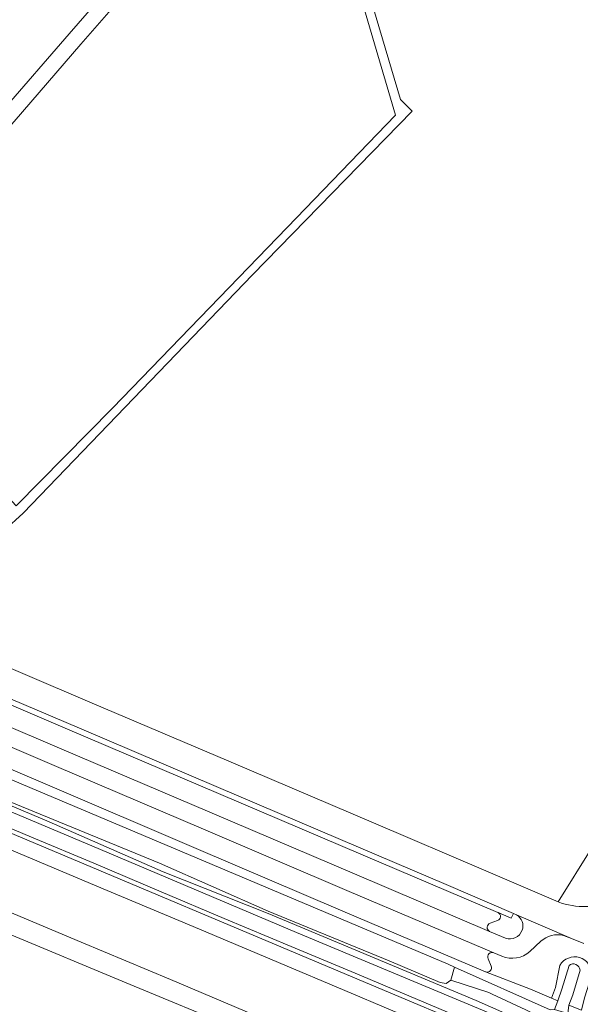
# Model space of a CAD drawing. Header units: metres. Extents: x 93008 to 98406, y 448779 to 454332.
# Tile 12 of 136: x 95601 to 95730, y 450606 to 450831. Entities that reach past the tile are written whole.
import ezdxf

# ---------------------------------------------------------------- set-up
doc = ezdxf.new("R2010")
doc.units = ezdxf.units.M
doc.header["$MEASUREMENT"] = 0
for name, color, linetype, lineweight, true_color in [('B-RO-GR-BEPLANTING_CULTUUR_VASTE PLANTENVAK-V', 7, 'Continuous', 18, 0xa5a552), ('B-RO-GR-GRAS-V', 7, 'Continuous', 18, 0x67a552), ('B-RO-GR-GROENVOORZIENING-V', 7, 'Continuous', 18, 0x67a552), ('B-RO-OG-TERREIN_CULTUURSCHEIDING-V', 7, 'Continuous', 18, 0x28c846), ('B-RO-OG-WATER-V', 7, 'Continuous', 18, 0xafcde1), ('B-RO-OG-WATER_SLOOT-V', 7, 'Continuous', 18, 0xafcde1), ('B-RO-OG-WEG-V', 7, 'Continuous', 18, 0xcdcdcd), ('B-RO-VH-VERHARDING_ASFALT-SEC-V', 7, 'Continuous', 18, 0xcdcdcd), ('B-RO-VH-VERHARDING_BETONSTRAATSTEEN-V', 7, 'Continuous', 18, 0xcdcdcd), ('B-RO-VH-VERHARDING_GESLOTEN-V', 7, 'Continuous', 18, 0xcdcdcd), ('B-RO-VH-VERHARDING_OPEN-V', 7, 'Continuous', 18, 0xd7aa8c)]:
    doc.layers.add(name, color=color, linetype=linetype, lineweight=lineweight, true_color=true_color)
doc.layers.add('B-RO-VH-VERHARDING_ASFALT-PRIM-V', color=11, linetype='Continuous', lineweight=18)

msp = doc.modelspace()

# ---------------------------------------------------------------- linework, layer by layer
at = {"layer": 'B-RO-GR-BEPLANTING_CULTUUR_VASTE PLANTENVAK-V'}
msp.add_lwpolyline([(95555.481, 450694.464, 0.0280358), (95551.708, 450695.84), (95540.172, 450699.318), (95539.244, 450699.65), (95538.904, 450698.847), (95550.685, 450695.043), (95550.875, 450695.113), (95582.091, 450681.774), (95612.977, 450668.574), (95647.016, 450654.048), (95680.165, 450639.915), (95710.99, 450626.779), (95711.019, 450626.767), (95711.047, 450626.755), (95714.065, 450625.469), (95714.544, 450626.593), (95699.154, 450633.172), (95679.58, 450641.5), (95646.473, 450655.645), (95615.182, 450669.001), (95582.963, 450682.714)], format="xyb", close=True, dxfattribs=at)
at = {"layer": 'B-RO-GR-GRAS-V'}
for points in [[(95673.416, 450864.611), (95688.73, 450813.074), (95691.386, 450810.443), (95654.81, 450772.886), (95602.271, 450718.299), (95593.5, 450710.353), (95588.134, 450715.855), (95587.822, 450715.57), (95586.993, 450715.91), (95584.721, 450716.842), (95569.703, 450723.516), (95560.778, 450703.529), (95558.951, 450704.384), (95557.175, 450705.166), (95556.978, 450704.745, 0.3817826), (95559.245, 450699.91), (95586.815, 450688.111), (95618.068, 450674.787), (95649.406, 450661.449), (95682.518, 450647.337), (95708.281, 450636.306), (95724.812, 450629.213), (95732.501, 450641.568)], [(95632.033, 450844.805), (95615.485, 450825.733), (95600.22, 450808.051), (95583.366, 450788.895), (95566.988, 450770.757), (95547.281, 450748.549, 0.0693281), (95540.725, 450738.467), (95570.447, 450725.206), (95571.059, 450725.095), (95585.519, 450718.617), (95587.829, 450717.623), (95589.354, 450716.967), (95597.031, 450723.969), (95600.654, 450719.969), (95622.772, 450742.332), (95662.747, 450783.715), (95687.554, 450809.473), (95677.545, 450843.519)]]:
    msp.add_lwpolyline(points, format="xyb", dxfattribs=at)
at = {"layer": 'B-RO-GR-GROENVOORZIENING-V'}
for points in [[(95655.654, 450603.073), (95636.028, 450611.422), (95615.538, 450619.957), (95595.717, 450628.329), (95575.781, 450636.745), (95556.336, 450644.914), (95536.001, 450653.663), (95515.127, 450662.672), (95495.728, 450671.168), (95477.375, 450679.215), (95457.446, 450688.107), (95439.065, 450696.406), (95419.467, 450705.408), (95401.508, 450713.832), (95383.363, 450722.336), (95363.938, 450731.709)], [(95358.742, 450726.96), (95379.984, 450716.892), (95401.242, 450707.019), (95420.972, 450698.021), (95442.128, 450688.461), (95462.847, 450679.304), (95484.495, 450669.825), (95489.653, 450667.586), (95511.982, 450658.17), (95530.106, 450650.576), (95552.627, 450641.148), (95574.515, 450632.015), (95596.907, 450622.738), (95627.736, 450609.918), (95650.224, 450600.558)], [(95710.441, 450598.251), (95679.212, 450611.382), (95600.23, 450644.635), (95573.671, 450655.797), (95548.018, 450666.702), (95530.975, 450674.045), (95498.103, 450688.357), (95478.613, 450696.976), (95472.853, 450699.524), (95450.338, 450709.73), (95447.768, 450707.196), (95462.703, 450700.308), (95482.12, 450691.626), (95501.319, 450683.089), (95520.413, 450674.832), (95541.417, 450665.688), (95561.15, 450657.326), (95580.909, 450648.842), (95601.05, 450640.464), (95620.633, 450632.203), (95641.251, 450623.566), (95660.794, 450615.329), (95675.988, 450608.899), (95696.871, 450600.087)]]:
    msp.add_lwpolyline(points, dxfattribs=at)
at = {"layer": 'B-RO-OG-TERREIN_CULTUURSCHEIDING-V'}
for points in [[(95588.416, 450834.203), (95577.95, 450824.532), (95571.328, 450818.392), (95564.962, 450812.391), (95558.767, 450805.734), (95551.943, 450798.529), (95545.131, 450791.23), (95538.32, 450784.031), (95534.473, 450780.045, 0.1509985), (95529.281, 450770.144), (95529.747, 450765.513), (95531.877, 450761.402), (95537.518, 450767.939), (95538.181, 450767.38), (95525.166, 450752.129), (95526.41, 450751.067), (95537.908, 450748.811), (95544.538, 450750.812), (95547.97, 450754.643), (95563.985, 450772.752), (95580.776, 450791.39), (95597.518, 450810.426), (95612.839, 450828.163), (95629.279, 450847.131)], [(95732.501, 450641.568), (95724.812, 450629.213, 0.1985871), (95737.557, 450629.592, 0.1753541)], [(95732.512, 450612.537, 0.7830935), (95725.225, 450614.676), (95724.159, 450609.591), (95723.28, 450607.176), (95718.497, 450609.192), (95708.174, 450613.215), (95708.276, 450613.179, 0.6319959), (95709.452, 450614.511), (95708.755, 450616.208, -0.6784925), (95710.089, 450617.56), (95711.923, 450616.766, 0.2849566), (95718.323, 450617.817), (95720.865, 450620.19, -0.2459371), (95725.996, 450621.552), (95727.878, 450620.835), (95730.66, 450619.684)]]:
    msp.add_lwpolyline(points, format="xyb", dxfattribs=at)
msp.add_lwpolyline([(95715.287, 450626.272), (95714.544, 450626.593), (95714.065, 450625.469), (95711.047, 450626.755, -0.682726), (95710.932, 450624.942), (95709.201, 450624.316, 0.6454666), (95709.072, 450622.468), (95712.74, 450620.914, 0.4133165), (95716.549, 450622.71, 0.3572803)], format="xyb", close=True, dxfattribs=at)
at = {"layer": 'B-RO-OG-WATER-V'}
for points in [[(95575.751, 450667.281), (95523.303, 450690.014), (95522.92, 450689.229), (95521.655, 450686.639), (95521.145, 450685.593), (95566.645, 450665.867), (95592.009, 450655.145), (95633.53, 450638.084), (95658.428, 450627.115), (95686.108, 450615.717), (95697.81, 450610.741), (95699.166, 450610.522), (95700.245, 450611.312), (95701.043, 450614.275), (95699.599, 450614.919)], [(95700.245, 450611.312), (95708.939, 450608.447), (95709.703, 450608.091), (95717.416, 450604.495), (95720.384, 450603.013), (95726.174, 450600.607), (95727.026, 450603.645), (95723.983, 450604.534), (95722.957, 450604.494), (95701.043, 450614.275)]]:
    msp.add_lwpolyline(points, close=True, dxfattribs=at)
msp.add_lwpolyline([(95723.983, 450604.534), (95727.026, 450603.645), (95727.256, 450605.577), (95728.135, 450607.888), (95729.812, 450613.585, 0.6096152), (95727.304, 450614.651), (95725.665, 450609.185), (95724.719, 450606.57)], format="xyb", close=True, dxfattribs=at)
at = {"layer": 'B-RO-OG-WATER_SLOOT-V'}
for points in [[(95723.983, 450604.534), (95724.719, 450606.57), (95723.28, 450607.176), (95718.497, 450609.192), (95708.174, 450613.215), (95674.992, 450627.32), (95641.887, 450641.472), (95607.862, 450656.027), (95577.544, 450668.932), (95541.046, 450684.514), (95523.363, 450691.588), (95522.113, 450691.327), (95521.292, 450690.445), (95519.997, 450687.561), (95520.034, 450686.364), (95520.472, 450685.182), (95521.493, 450684.409), (95540.832, 450676.051), (95608.262, 450647.6), (95634.337, 450636.115), (95658.408, 450626.57), (95706.019, 450606.62), (95724.353, 450598.503)], [(95717.416, 450604.495), (95709.703, 450608.091), (95708.939, 450608.447), (95700.245, 450611.312), (95699.166, 450610.522), (95697.81, 450610.741), (95686.108, 450615.717), (95658.428, 450627.115), (95633.53, 450638.084), (95592.009, 450655.145), (95566.645, 450665.867), (95521.145, 450685.593), (95521.655, 450686.639), (95522.92, 450689.229), (95523.303, 450690.014), (95575.751, 450667.281), (95699.599, 450614.919), (95701.043, 450614.275), (95722.957, 450604.494)]]:
    msp.add_lwpolyline(points, dxfattribs=at)
msp.add_lwpolyline([(95723.28, 450607.176), (95724.719, 450606.57), (95725.665, 450609.185), (95727.304, 450614.651, -0.6096152), (95729.812, 450613.585), (95728.135, 450607.888), (95727.256, 450605.577), (95730.117, 450604.41), (95730.865, 450607.248), (95732.512, 450612.537, 0.7830935), (95725.225, 450614.676), (95724.159, 450609.591)], format="xyb", close=True, dxfattribs=at)
at = {"layer": 'B-RO-OG-WEG-V'}
for points in [[(95724.353, 450598.503), (95706.019, 450606.62), (95658.408, 450626.57), (95634.337, 450636.115), (95608.262, 450647.6), (95540.832, 450676.051), (95521.493, 450684.409), (95520.472, 450683.537), (95547.135, 450672.039), (95576.113, 450659.696), (95619.976, 450641.243), (95664.909, 450622.227), (95724.104, 450597.448)], [(95708.309, 450600.184), (95694.072, 450606.251), (95678.297, 450612.848), (95663.649, 450618.962), (95648.346, 450625.428), (95633.864, 450631.529), (95618.439, 450638.09), (95604.222, 450644.017), (95588.795, 450650.522)], [(95600.23, 450644.635), (95679.212, 450611.382), (95710.441, 450598.251)]]:
    msp.add_lwpolyline(points, dxfattribs=at)
at = {"layer": 'B-RO-VH-VERHARDING_ASFALT-PRIM-V'}
msp.add_lwpolyline([(95586.815, 450688.111), (95618.068, 450674.787), (95649.406, 450661.449), (95682.518, 450647.337), (95708.281, 450636.306), (95724.812, 450629.213, 0.1985871), (95737.557, 450629.592, 0.1753541)], format="xyb", dxfattribs=at)
msp.add_lwpolyline([(95730.66, 450619.684), (95727.878, 450620.835), (95715.287, 450626.272), (95714.544, 450626.593), (95699.154, 450633.172), (95679.58, 450641.5), (95646.473, 450655.645), (95615.182, 450669.001), (95582.963, 450682.714)], dxfattribs=at)
at = {"layer": 'B-RO-VH-VERHARDING_ASFALT-SEC-V'}
msp.add_lwpolyline([(95629.279, 450847.131), (95612.839, 450828.163), (95597.518, 450810.426), (95580.776, 450791.39), (95563.985, 450772.752), (95547.97, 450754.643), (95544.538, 450750.812, 0.0767439), (95537.912, 450740.801), (95536.548, 450737.699), (95534.941, 450734.053), (95529.189, 450720.785), (95526.165, 450713.837), (95529.671, 450712.025, -0.3941472), (95529.479, 450712.672), (95538.135, 450732.618), (95539.745, 450736.263), (95540.725, 450738.467, -0.0693281), (95547.281, 450748.549), (95566.988, 450770.757), (95583.366, 450788.895), (95600.22, 450808.051), (95615.485, 450825.733), (95632.033, 450844.805)], format="xyb", dxfattribs=at)
for points in [[(95724.104, 450597.448), (95664.909, 450622.227), (95619.976, 450641.243), (95576.113, 450659.696)], [(95588.795, 450650.522), (95604.222, 450644.017), (95618.439, 450638.09), (95633.864, 450631.529), (95648.346, 450625.428), (95663.649, 450618.962), (95678.297, 450612.848), (95694.072, 450606.251), (95708.309, 450600.184)]]:
    msp.add_lwpolyline(points, dxfattribs=at)
at = {"layer": 'B-RO-VH-VERHARDING_BETONSTRAATSTEEN-V'}
for points in [[(95550.875, 450695.113), (95550.685, 450695.043), (95544.991, 450692.804, -0.1947194), (95544.265, 450692.796), (95580.934, 450677.111), (95611.144, 450664.206), (95645.038, 450649.75), (95678.144, 450635.632), (95709.072, 450622.468, -0.6454666), (95709.201, 450624.316), (95710.932, 450624.942, 0.682726), (95711.047, 450626.755), (95711.019, 450626.767), (95710.99, 450626.779), (95680.165, 450639.915), (95647.016, 450654.048), (95612.977, 450668.574), (95582.091, 450681.774)], [(95538.562, 450690.406, 0.1963074), (95538.019, 450690.962), (95579.255, 450673.349), (95609.376, 450660.465), (95643.57, 450645.888), (95676.921, 450631.631), (95710.086, 450617.562), (95710.089, 450617.56, 0.6784925), (95708.755, 450616.208), (95709.452, 450614.511, -0.6319959), (95708.276, 450613.179), (95708.174, 450613.215), (95674.992, 450627.32), (95641.887, 450641.472), (95607.862, 450656.027), (95577.544, 450668.932), (95541.046, 450684.514), (95540.168, 450686.639)]]:
    msp.add_lwpolyline(points, format="xyb", close=True, dxfattribs=at)
msp.add_lwpolyline([(95579.255, 450673.349), (95609.376, 450660.465), (95643.57, 450645.888), (95676.921, 450631.631), (95710.086, 450617.562), (95710.089, 450617.56), (95711.923, 450616.766, 0.2849566), (95718.323, 450617.817), (95720.865, 450620.19, -0.2459371), (95725.996, 450621.552), (95727.878, 450620.835), (95715.287, 450626.272, -0.3572803), (95716.549, 450622.71, -0.4133165), (95712.74, 450620.914), (95709.072, 450622.468), (95678.144, 450635.632), (95645.038, 450649.75), (95611.144, 450664.206), (95580.934, 450677.111)], format="xyb", dxfattribs=at)
at = {"layer": 'B-RO-VH-VERHARDING_GESLOTEN-V'}
for points in [[(95696.871, 450600.087), (95675.988, 450608.899), (95660.794, 450615.329), (95641.251, 450623.566), (95620.633, 450632.203), (95601.05, 450640.464), (95580.909, 450648.842), (95561.15, 450657.326), (95541.417, 450665.688), (95520.413, 450674.832), (95501.319, 450683.089), (95482.12, 450691.626), (95462.703, 450700.308), (95447.768, 450707.196), (95444.44, 450708.731), (95425.053, 450717.917), (95406.129, 450727.335), (95389.273, 450735.521), (95370.002, 450745.233), (95351.212, 450754.974)], [(95363.938, 450731.709), (95383.363, 450722.336), (95401.508, 450713.832), (95419.467, 450705.408), (95439.065, 450696.406), (95457.446, 450688.107), (95477.375, 450679.215), (95495.728, 450671.168), (95515.127, 450662.672), (95536.001, 450653.663), (95556.336, 450644.914), (95575.781, 450636.745), (95595.717, 450628.329), (95615.538, 450619.957), (95636.028, 450611.422), (95655.654, 450603.073)], [(95650.224, 450600.558), (95627.736, 450609.918), (95596.907, 450622.738), (95574.515, 450632.015), (95552.627, 450641.148), (95530.106, 450650.576), (95511.982, 450658.17), (95489.653, 450667.586), (95484.495, 450669.825), (95462.847, 450679.304), (95442.128, 450688.461), (95420.972, 450698.021), (95401.242, 450707.019), (95379.984, 450716.892), (95358.742, 450726.96)]]:
    msp.add_lwpolyline(points, dxfattribs=at)
at = {"layer": 'B-RO-VH-VERHARDING_OPEN-V'}
msp.add_lwpolyline([(95688.741, 450893.064), (95692.705, 450900.425), (95707.705, 450891.128), (95708.531, 450892.449, -0.0475655), (95708.392, 450892.991), (95691.886, 450903.116), (95687.215, 450894.336), (95672.406, 450866.502), (95670.974, 450866.231), (95677.545, 450843.519), (95687.554, 450809.473), (95662.747, 450783.715), (95622.772, 450742.332), (95600.654, 450719.969), (95597.031, 450723.969), (95589.354, 450716.967), (95588.134, 450715.855), (95593.5, 450710.353), (95602.271, 450718.299), (95654.81, 450772.886), (95691.386, 450810.443), (95688.73, 450813.074), (95673.416, 450864.611)], format="xyb", close=True, dxfattribs=at)

doc.saveas('drawing.dxf')
